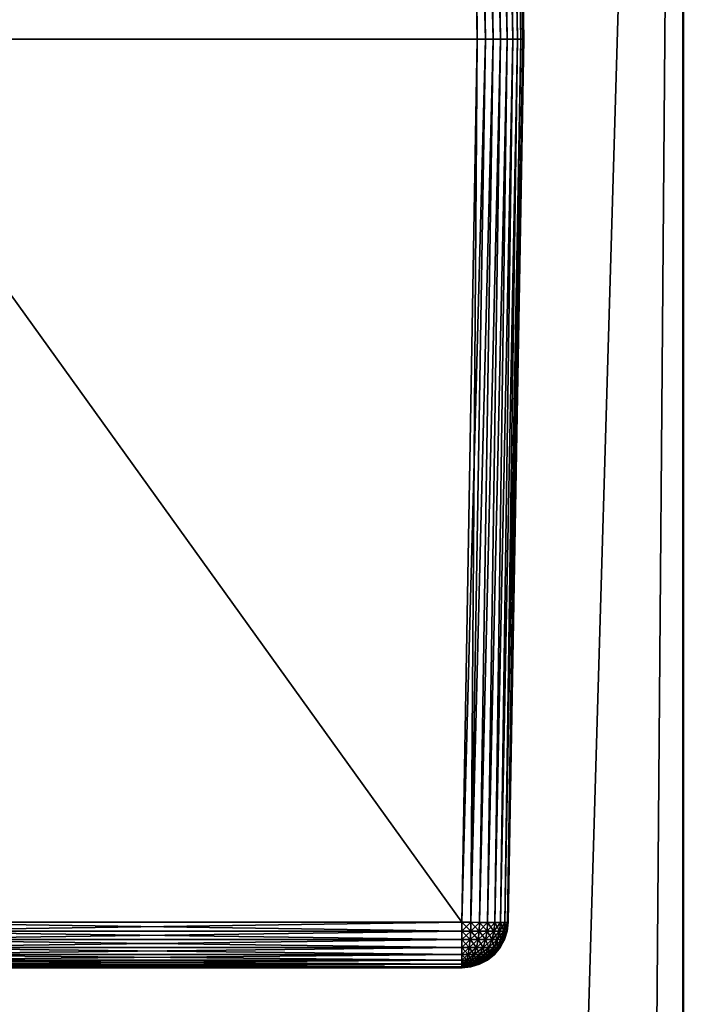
# Model space of a CAD drawing. Header units: metres. Extents: x -59 to 28, y 0 to 1680.
# Tile 111 of 115: x -13 to -6, y 1593 to 1604. Entities that reach past the tile are written whole.
import ezdxf

# ---------------------------------------------------------------- set-up
doc = ezdxf.new("R2010")
doc.units = ezdxf.units.M

msp = doc.modelspace()

# ---------------------------------------------------------------- linework, layer by layer
at = {"layer": 'ELYT3PV160'}
for points in [[(-7.999924, 1603.699951, 855), (-8.165899, 1613.20874, 854.834045), (-15.000076, 1603.699951, 855)], [(-8.165899, 1613.20874, 854.834045), (-14.834101, 1613.20874, 854.834045), (-15.000076, 1603.699951, 855)], [(-7.999924, 1603.699951, 645), (-15.000076, 1603.699951, 645), (-8.165899, 1613.20874, 645.165955)], [(-15.000076, 1603.699951, 645), (-14.834101, 1613.20874, 645.165955), (-8.165899, 1613.20874, 645.165955)], [(-8.165899, 1613.20874, 854.834045), (-7.999924, 1603.699951, 855), (-8.068388, 1613.210205, 854.824402)], [(-8.165899, 1613.20874, 645.165955), (-8.068388, 1613.210205, 645.175598), (-7.913006, 1603.699951, 645.007629)], [(-7.999924, 1603.699951, 645), (-8.165899, 1613.20874, 645.165955), (-7.913006, 1603.699951, 645.007629)], [(-8.068388, 1613.210205, 854.824402), (-7.828789, 1603.699951, 854.969788), (-7.974622, 1613.211426, 854.795898)], [(-8.068388, 1613.210205, 645.175598), (-7.974622, 1613.211426, 645.204102), (-7.828789, 1603.699951, 645.030212)], [(-7.999924, 1603.699951, 855), (-7.913006, 1603.699951, 854.992371), (-8.068388, 1613.210205, 854.824402)], [(-8.068388, 1613.210205, 854.824402), (-7.913006, 1603.699951, 854.992371), (-7.828789, 1603.699951, 854.969788)], [(-7.913006, 1603.699951, 645.007629), (-8.068388, 1613.210205, 645.175598), (-7.828789, 1603.699951, 645.030212)], [(-7.974622, 1613.211426, 854.795898), (-7.749841, 1603.699951, 854.932983), (-7.888204, 1613.212158, 854.749695)], [(-7.974622, 1613.211426, 645.204102), (-7.888204, 1613.212158, 645.250305), (-7.749841, 1603.699951, 645.067017)], [(-7.828789, 1603.699951, 854.969788), (-7.749841, 1603.699951, 854.932983), (-7.974622, 1613.211426, 854.795898)], [(-7.828789, 1603.699951, 645.030212), (-7.974622, 1613.211426, 645.204102), (-7.749841, 1603.699951, 645.067017)], [(-7.888204, 1613.212158, 854.749695), (-7.678531, 1603.699951, 854.882996), (-7.812454, 1613.21228, 854.687561)], [(-7.888204, 1613.212158, 645.250305), (-7.812454, 1613.21228, 645.312439), (-7.678531, 1603.699951, 645.117004)], [(-7.749841, 1603.699951, 854.932983), (-7.678531, 1603.699951, 854.882996), (-7.888204, 1613.212158, 854.749695)], [(-7.749841, 1603.699951, 645.067017), (-7.888204, 1613.212158, 645.250305), (-7.678531, 1603.699951, 645.117004)], [(-7.678531, 1603.699951, 854.882996), (-7.616983, 1603.699951, 854.821472), (-7.812454, 1613.21228, 854.687561)], [(-7.812454, 1613.21228, 854.687561), (-7.616983, 1603.699951, 854.821472), (-7.750281, 1613.212158, 854.611816)], [(-7.678531, 1603.699951, 645.117004), (-7.812454, 1613.21228, 645.312439), (-7.616983, 1603.699951, 645.178528)], [(-7.812454, 1613.21228, 645.312439), (-7.750281, 1613.212158, 645.388184), (-7.616983, 1603.699951, 645.178528)], [(-7.616983, 1603.699951, 854.821472), (-7.567035, 1603.699951, 854.750183), (-7.750281, 1613.212158, 854.611816)], [(-7.750281, 1613.212158, 854.611816), (-7.567035, 1603.699951, 854.750183), (-7.704073, 1613.211426, 854.525391)], [(-7.616983, 1603.699951, 645.178528), (-7.750281, 1613.212158, 645.388184), (-7.567035, 1603.699951, 645.249817)], [(-7.750281, 1613.212158, 645.388184), (-7.704073, 1613.211426, 645.474609), (-7.567035, 1603.699951, 645.249817)], [(-7.567035, 1603.699951, 854.750183), (-7.530198, 1603.699951, 854.671204), (-7.704073, 1613.211426, 854.525391)], [(-7.704073, 1613.211426, 854.525391), (-7.530198, 1603.699951, 854.671204), (-7.675607, 1613.210205, 854.431641)], [(-7.567035, 1603.699951, 645.249817), (-7.704073, 1613.211426, 645.474609), (-7.530198, 1603.699951, 645.328796)], [(-7.704073, 1613.211426, 645.474609), (-7.675607, 1613.210205, 645.568359), (-7.530198, 1603.699951, 645.328796)], [(-7.665976, 1613.20874, 854.334106), (-7.675607, 1613.210205, 854.431641), (-7.507612, 1603.699951, 854.586975)], [(-7.507612, 1603.699951, 854.586975), (-7.675607, 1613.210205, 854.431641), (-7.530198, 1603.699951, 854.671204)], [(-7.665976, 1613.20874, 645.665894), (-7.5, 1603.699951, 645.499939), (-7.675607, 1613.210205, 645.568359)], [(-7.5, 1603.699951, 645.499939), (-7.507612, 1603.699951, 645.413025), (-7.675607, 1613.210205, 645.568359)], [(-7.675607, 1613.210205, 645.568359), (-7.507612, 1603.699951, 645.413025), (-7.530198, 1603.699951, 645.328796)], [(-7.5, 1603.699951, 854.500061), (-7.5, 1603.699951, 645.499939), (-7.665976, 1613.20874, 854.334106)], [(-7.5, 1603.699951, 645.499939), (-7.665976, 1613.20874, 645.665894), (-7.665976, 1613.20874, 854.334106)], [(-7.5, 1603.699951, 854.500061), (-7.665976, 1613.20874, 854.334106), (-7.507612, 1603.699951, 854.586975)], [(-7.999924, 1603.699951, 855), (-15.000076, 1603.699951, 855), (-8.165899, 1594.191284, 854.834045)], [(-15.000076, 1603.699951, 855), (-14.834101, 1594.191284, 854.834045), (-8.165899, 1594.191284, 854.834045)], [(-7.999924, 1603.699951, 645), (-8.165899, 1594.191284, 645.165955), (-15.000076, 1603.699951, 645)], [(-8.165899, 1594.191284, 645.165955), (-14.834101, 1594.191284, 645.165955), (-15.000076, 1603.699951, 645)], [(-7.999924, 1603.699951, 855), (-8.165899, 1594.191284, 854.834045), (-7.913006, 1603.699951, 854.992371)], [(-8.165899, 1594.191284, 854.834045), (-8.068388, 1594.189697, 854.824402), (-7.913006, 1603.699951, 854.992371)], [(-8.165899, 1594.191284, 645.165955), (-7.999924, 1603.699951, 645), (-8.068388, 1594.189697, 645.175598)], [(-7.974622, 1594.188599, 854.795898), (-7.828789, 1603.699951, 854.969788), (-8.068388, 1594.189697, 854.824402)], [(-7.913006, 1603.699951, 854.992371), (-8.068388, 1594.189697, 854.824402), (-7.828789, 1603.699951, 854.969788)], [(-7.974622, 1594.188599, 645.204102), (-8.068388, 1594.189697, 645.175598), (-7.828789, 1603.699951, 645.030212)], [(-7.999924, 1603.699951, 645), (-7.913006, 1603.699951, 645.007629), (-8.068388, 1594.189697, 645.175598)], [(-8.068388, 1594.189697, 645.175598), (-7.913006, 1603.699951, 645.007629), (-7.828789, 1603.699951, 645.030212)], [(-7.888204, 1594.187866, 854.749695), (-7.749841, 1603.699951, 854.932983), (-7.974622, 1594.188599, 854.795898)], [(-7.749841, 1603.699951, 854.932983), (-7.828789, 1603.699951, 854.969788), (-7.974622, 1594.188599, 854.795898)], [(-7.888204, 1594.187866, 645.250305), (-7.974622, 1594.188599, 645.204102), (-7.749841, 1603.699951, 645.067017)], [(-7.749841, 1603.699951, 645.067017), (-7.974622, 1594.188599, 645.204102), (-7.828789, 1603.699951, 645.030212)], [(-7.812454, 1594.187622, 854.687561), (-7.678531, 1603.699951, 854.882996), (-7.888204, 1594.187866, 854.749695)], [(-7.678531, 1603.699951, 854.882996), (-7.749841, 1603.699951, 854.932983), (-7.888204, 1594.187866, 854.749695)], [(-7.812454, 1594.187622, 645.312439), (-7.888204, 1594.187866, 645.250305), (-7.678531, 1603.699951, 645.117004)], [(-7.678531, 1603.699951, 645.117004), (-7.888204, 1594.187866, 645.250305), (-7.749841, 1603.699951, 645.067017)], [(-7.750281, 1594.187866, 854.611816), (-7.616983, 1603.699951, 854.821472), (-7.812454, 1594.187622, 854.687561)], [(-7.616983, 1603.699951, 854.821472), (-7.678531, 1603.699951, 854.882996), (-7.812454, 1594.187622, 854.687561)], [(-7.750281, 1594.187866, 645.388184), (-7.812454, 1594.187622, 645.312439), (-7.616983, 1603.699951, 645.178528)], [(-7.616983, 1603.699951, 645.178528), (-7.812454, 1594.187622, 645.312439), (-7.678531, 1603.699951, 645.117004)], [(-7.704073, 1594.188599, 854.525391), (-7.567035, 1603.699951, 854.750183), (-7.750281, 1594.187866, 854.611816)], [(-7.567035, 1603.699951, 854.750183), (-7.616983, 1603.699951, 854.821472), (-7.750281, 1594.187866, 854.611816)], [(-7.704073, 1594.188599, 645.474609), (-7.750281, 1594.187866, 645.388184), (-7.567035, 1603.699951, 645.249817)], [(-7.567035, 1603.699951, 645.249817), (-7.750281, 1594.187866, 645.388184), (-7.616983, 1603.699951, 645.178528)], [(-7.675607, 1594.189697, 854.431641), (-7.530198, 1603.699951, 854.671204), (-7.704073, 1594.188599, 854.525391)], [(-7.530198, 1603.699951, 854.671204), (-7.567035, 1603.699951, 854.750183), (-7.704073, 1594.188599, 854.525391)], [(-7.675607, 1594.189697, 645.568359), (-7.704073, 1594.188599, 645.474609), (-7.530198, 1603.699951, 645.328796)], [(-7.530198, 1603.699951, 645.328796), (-7.704073, 1594.188599, 645.474609), (-7.567035, 1603.699951, 645.249817)], [(-7.665976, 1594.191284, 854.334106), (-7.5, 1603.699951, 854.500061), (-7.675607, 1594.189697, 854.431641)], [(-7.5, 1603.699951, 854.500061), (-7.507612, 1603.699951, 854.586975), (-7.675607, 1594.189697, 854.431641)], [(-7.675607, 1594.189697, 854.431641), (-7.507612, 1603.699951, 854.586975), (-7.530198, 1603.699951, 854.671204)], [(-7.665976, 1594.191284, 645.665894), (-7.675607, 1594.189697, 645.568359), (-7.507612, 1603.699951, 645.413025)], [(-7.507612, 1603.699951, 645.413025), (-7.675607, 1594.189697, 645.568359), (-7.530198, 1603.699951, 645.328796)], [(-7.5, 1603.699951, 854.500061), (-7.665976, 1594.191284, 854.334106), (-7.5, 1603.699951, 645.499939)], [(-7.665976, 1594.191284, 854.334106), (-7.665976, 1594.191284, 645.665894), (-7.5, 1603.699951, 645.499939)], [(-7.5, 1603.699951, 645.499939), (-7.665976, 1594.191284, 645.665894), (-7.507612, 1603.699951, 645.413025)], [(-8.165899, 1594.191284, 854.834045), (-14.834101, 1594.191284, 854.834045), (-8.165899, 1594.094971, 854.822937)], [(-14.834101, 1594.191284, 854.834045), (-14.834101, 1594.094971, 854.822937), (-8.165899, 1594.094971, 854.822937)], [(-14.834101, 1594.191284, 645.165955), (-8.165899, 1594.191284, 645.165955), (-14.834101, 1594.094971, 645.177063)], [(-8.165899, 1594.191284, 645.165955), (-8.165899, 1594.094971, 645.177063), (-14.834101, 1594.094971, 645.177063)], [(-8.165899, 1594.094971, 854.822937), (-8.07053, 1594.094971, 854.813538), (-8.165899, 1594.191284, 854.834045)], [(-8.07053, 1594.094971, 854.813538), (-8.068388, 1594.189697, 854.824402), (-8.165899, 1594.191284, 854.834045)], [(-8.165899, 1594.191284, 645.165955), (-8.068388, 1594.189697, 645.175598), (-8.165899, 1594.094971, 645.177063)], [(-8.068388, 1594.189697, 645.175598), (-8.07053, 1594.094971, 645.186462), (-8.165899, 1594.094971, 645.177063)], [(-8.07053, 1594.094971, 854.813538), (-7.978826, 1594.094971, 854.785706), (-8.068388, 1594.189697, 854.824402)], [(-8.068388, 1594.189697, 645.175598), (-7.974622, 1594.188599, 645.204102), (-8.07053, 1594.094971, 645.186462)], [(-7.974622, 1594.188599, 645.204102), (-7.978826, 1594.094971, 645.214294), (-8.07053, 1594.094971, 645.186462)], [(-7.978826, 1594.094971, 854.785706), (-7.974622, 1594.188599, 854.795898), (-8.068388, 1594.189697, 854.824402)], [(-7.978826, 1594.094971, 854.785706), (-7.894311, 1594.094971, 854.74054), (-7.974622, 1594.188599, 854.795898)], [(-7.974622, 1594.188599, 645.204102), (-7.888204, 1594.187866, 645.250305), (-7.978826, 1594.094971, 645.214294)], [(-7.888204, 1594.187866, 645.250305), (-7.894311, 1594.094971, 645.25946), (-7.978826, 1594.094971, 645.214294)], [(-7.894311, 1594.094971, 854.74054), (-7.888204, 1594.187866, 854.749695), (-7.974622, 1594.188599, 854.795898)], [(-7.894311, 1594.094971, 854.74054), (-7.820233, 1594.094971, 854.679749), (-7.888204, 1594.187866, 854.749695)], [(-7.888204, 1594.187866, 645.250305), (-7.812454, 1594.187622, 645.312439), (-7.894311, 1594.094971, 645.25946)], [(-7.812454, 1594.187622, 645.312439), (-7.820233, 1594.094971, 645.320251), (-7.894311, 1594.094971, 645.25946)], [(-7.820233, 1594.094971, 854.679749), (-7.812454, 1594.187622, 854.687561), (-7.888204, 1594.187866, 854.749695)], [(-7.812454, 1594.187622, 645.312439), (-7.750281, 1594.187866, 645.388184), (-7.820233, 1594.094971, 645.320251)], [(-7.750281, 1594.187866, 645.388184), (-7.759439, 1594.094971, 645.394287), (-7.820233, 1594.094971, 645.320251)], [(-7.820233, 1594.094971, 854.679749), (-7.759439, 1594.094971, 854.605713), (-7.812454, 1594.187622, 854.687561)], [(-7.759439, 1594.094971, 854.605713), (-7.750281, 1594.187866, 854.611816), (-7.812454, 1594.187622, 854.687561)], [(-7.750281, 1594.187866, 645.388184), (-7.704073, 1594.188599, 645.474609), (-7.759439, 1594.094971, 645.394287)], [(-7.704073, 1594.188599, 645.474609), (-7.714264, 1594.094971, 645.478821), (-7.759439, 1594.094971, 645.394287)], [(-7.759439, 1594.094971, 854.605713), (-7.714264, 1594.094971, 854.521179), (-7.750281, 1594.187866, 854.611816)], [(-7.714264, 1594.094971, 854.521179), (-7.704073, 1594.188599, 854.525391), (-7.750281, 1594.187866, 854.611816)], [(-7.704073, 1594.188599, 645.474609), (-7.675607, 1594.189697, 645.568359), (-7.714264, 1594.094971, 645.478821)], [(-7.675607, 1594.189697, 645.568359), (-7.686447, 1594.094971, 645.570557), (-7.714264, 1594.094971, 645.478821)], [(-7.714264, 1594.094971, 854.521179), (-7.686447, 1594.094971, 854.429443), (-7.704073, 1594.188599, 854.525391)], [(-7.686447, 1594.094971, 854.429443), (-7.675607, 1594.189697, 854.431641), (-7.704073, 1594.188599, 854.525391)], [(-7.675607, 1594.189697, 645.568359), (-7.665976, 1594.191284, 645.665894), (-7.686447, 1594.094971, 645.570557)], [(-7.665976, 1594.191284, 645.665894), (-7.677053, 1594.094971, 645.665894), (-7.686447, 1594.094971, 645.570557)], [(-7.686447, 1594.094971, 854.429443), (-7.677053, 1594.094971, 854.334106), (-7.675607, 1594.189697, 854.431641)], [(-7.665976, 1594.191284, 645.665894), (-7.665976, 1594.191284, 854.334106), (-7.677053, 1594.094971, 645.665894)], [(-7.665976, 1594.191284, 854.334106), (-7.677053, 1594.094971, 854.334106), (-7.677053, 1594.094971, 645.665894)], [(-7.677053, 1594.094971, 854.334106), (-7.665976, 1594.191284, 854.334106), (-7.675607, 1594.189697, 854.431641)], [(-8.165899, 1594.094971, 854.822937), (-14.834101, 1594.094971, 854.822937), (-8.165899, 1594.002686, 854.793518)], [(-14.834101, 1594.094971, 854.822937), (-14.834101, 1594.002686, 854.793518), (-8.165899, 1594.002686, 854.793518)], [(-14.834101, 1594.094971, 645.177063), (-8.165899, 1594.094971, 645.177063), (-14.834101, 1594.002686, 645.206482)], [(-8.165899, 1594.094971, 645.177063), (-8.165899, 1594.002686, 645.206482), (-14.834101, 1594.002686, 645.206482)], [(-8.165899, 1594.002686, 854.793518), (-8.076276, 1594.002686, 854.784668), (-8.165899, 1594.094971, 854.822937)], [(-8.076276, 1594.002686, 854.784668), (-8.07053, 1594.094971, 854.813538), (-8.165899, 1594.094971, 854.822937)], [(-8.165899, 1594.094971, 645.177063), (-8.07053, 1594.094971, 645.186462), (-8.165899, 1594.002686, 645.206482)], [(-8.07053, 1594.094971, 645.186462), (-8.076276, 1594.002686, 645.215332), (-8.165899, 1594.002686, 645.206482)], [(-8.076276, 1594.002686, 854.784668), (-7.990096, 1594.002686, 854.758545), (-8.07053, 1594.094971, 854.813538)], [(-8.07053, 1594.094971, 645.186462), (-7.978826, 1594.094971, 645.214294), (-8.076276, 1594.002686, 645.215332)], [(-7.978826, 1594.094971, 645.214294), (-7.990096, 1594.002686, 645.241455), (-8.076276, 1594.002686, 645.215332)], [(-7.990096, 1594.002686, 854.758545), (-7.978826, 1594.094971, 854.785706), (-8.07053, 1594.094971, 854.813538)], [(-7.990096, 1594.002686, 854.758545), (-7.910673, 1594.002686, 854.716064), (-7.978826, 1594.094971, 854.785706)], [(-7.978826, 1594.094971, 645.214294), (-7.894311, 1594.094971, 645.25946), (-7.990096, 1594.002686, 645.241455)], [(-7.894311, 1594.094971, 645.25946), (-7.910673, 1594.002686, 645.283936), (-7.990096, 1594.002686, 645.241455)], [(-7.910673, 1594.002686, 854.716064), (-7.894311, 1594.094971, 854.74054), (-7.978826, 1594.094971, 854.785706)], [(-7.910673, 1594.002686, 854.716064), (-7.841057, 1594.002686, 854.658936), (-7.894311, 1594.094971, 854.74054)], [(-7.894311, 1594.094971, 645.25946), (-7.820233, 1594.094971, 645.320251), (-7.910673, 1594.002686, 645.283936)], [(-7.820233, 1594.094971, 645.320251), (-7.841057, 1594.002686, 645.341064), (-7.910673, 1594.002686, 645.283936)], [(-7.841057, 1594.002686, 854.658936), (-7.820233, 1594.094971, 854.679749), (-7.894311, 1594.094971, 854.74054)], [(-7.841057, 1594.002686, 854.658936), (-7.783926, 1594.002686, 854.589355), (-7.820233, 1594.094971, 854.679749)], [(-7.820233, 1594.094971, 645.320251), (-7.759439, 1594.094971, 645.394287), (-7.841057, 1594.002686, 645.341064)], [(-7.759439, 1594.094971, 645.394287), (-7.783926, 1594.002686, 645.410645), (-7.841057, 1594.002686, 645.341064)], [(-7.783926, 1594.002686, 854.589355), (-7.759439, 1594.094971, 854.605713), (-7.820233, 1594.094971, 854.679749)], [(-7.783926, 1594.002686, 854.589355), (-7.741473, 1594.002686, 854.509888), (-7.759439, 1594.094971, 854.605713)], [(-7.759439, 1594.094971, 645.394287), (-7.714264, 1594.094971, 645.478821), (-7.783926, 1594.002686, 645.410645)], [(-7.714264, 1594.094971, 645.478821), (-7.741473, 1594.002686, 645.490112), (-7.783926, 1594.002686, 645.410645)], [(-7.741473, 1594.002686, 854.509888), (-7.714264, 1594.094971, 854.521179), (-7.759439, 1594.094971, 854.605713)], [(-7.741473, 1594.002686, 854.509888), (-7.715331, 1594.002686, 854.423706), (-7.714264, 1594.094971, 854.521179)], [(-7.714264, 1594.094971, 645.478821), (-7.686447, 1594.094971, 645.570557), (-7.741473, 1594.002686, 645.490112)], [(-7.686447, 1594.094971, 645.570557), (-7.715331, 1594.002686, 645.576294), (-7.741473, 1594.002686, 645.490112)], [(-7.715331, 1594.002686, 854.423706), (-7.706504, 1594.002686, 854.334106), (-7.686447, 1594.094971, 854.429443)], [(-7.715331, 1594.002686, 854.423706), (-7.686447, 1594.094971, 854.429443), (-7.714264, 1594.094971, 854.521179)], [(-7.686447, 1594.094971, 645.570557), (-7.677053, 1594.094971, 645.665894), (-7.715331, 1594.002686, 645.576294)], [(-7.677053, 1594.094971, 645.665894), (-7.706504, 1594.002686, 645.665894), (-7.715331, 1594.002686, 645.576294)], [(-7.677053, 1594.094971, 645.665894), (-7.677053, 1594.094971, 854.334106), (-7.706504, 1594.002686, 645.665894)], [(-7.677053, 1594.094971, 854.334106), (-7.706504, 1594.002686, 854.334106), (-7.706504, 1594.002686, 645.665894)], [(-7.706504, 1594.002686, 854.334106), (-7.677053, 1594.094971, 854.334106), (-7.686447, 1594.094971, 854.429443)], [(-8.165899, 1594.002686, 854.793518), (-14.834101, 1594.002686, 854.793518), (-8.165899, 1593.917725, 854.746765)], [(-14.834101, 1594.002686, 854.793518), (-14.834101, 1593.917725, 854.746765), (-8.165899, 1593.917725, 854.746765)], [(-14.834101, 1594.002686, 645.206482), (-8.165899, 1594.002686, 645.206482), (-14.834101, 1593.917725, 645.253235)], [(-8.165899, 1594.002686, 645.206482), (-8.165899, 1593.917725, 645.253235), (-14.834101, 1593.917725, 645.253235)], [(-8.165899, 1593.917725, 854.746765), (-8.085389, 1593.917725, 854.738831), (-8.165899, 1594.002686, 854.793518)], [(-8.085389, 1593.917725, 854.738831), (-8.076276, 1594.002686, 854.784668), (-8.165899, 1594.002686, 854.793518)], [(-8.165899, 1594.002686, 645.206482), (-8.076276, 1594.002686, 645.215332), (-8.165899, 1593.917725, 645.253235)], [(-8.076276, 1594.002686, 645.215332), (-8.085389, 1593.917725, 645.261169), (-8.165899, 1593.917725, 645.253235)], [(-8.085389, 1593.917725, 854.738831), (-8.007974, 1593.917725, 854.715393), (-8.076276, 1594.002686, 854.784668)], [(-8.076276, 1594.002686, 645.215332), (-7.990096, 1594.002686, 645.241455), (-8.085389, 1593.917725, 645.261169)], [(-7.990096, 1594.002686, 645.241455), (-8.007974, 1593.917725, 645.284607), (-8.085389, 1593.917725, 645.261169)], [(-8.007974, 1593.917725, 854.715393), (-7.990096, 1594.002686, 854.758545), (-8.076276, 1594.002686, 854.784668)], [(-8.007974, 1593.917725, 854.715393), (-7.936626, 1593.917725, 854.677246), (-7.990096, 1594.002686, 854.758545)], [(-7.990096, 1594.002686, 645.241455), (-7.910673, 1594.002686, 645.283936), (-8.007974, 1593.917725, 645.284607)], [(-7.910673, 1594.002686, 645.283936), (-7.936626, 1593.917725, 645.322754), (-8.007974, 1593.917725, 645.284607)], [(-7.936626, 1593.917725, 854.677246), (-7.910673, 1594.002686, 854.716064), (-7.990096, 1594.002686, 854.758545)], [(-7.936626, 1593.917725, 854.677246), (-7.874091, 1593.917725, 854.625916), (-7.910673, 1594.002686, 854.716064)], [(-7.910673, 1594.002686, 645.283936), (-7.841057, 1594.002686, 645.341064), (-7.936626, 1593.917725, 645.322754)], [(-7.841057, 1594.002686, 645.341064), (-7.874091, 1593.917725, 645.374084), (-7.936626, 1593.917725, 645.322754)], [(-7.874091, 1593.917725, 854.625916), (-7.841057, 1594.002686, 854.658936), (-7.910673, 1594.002686, 854.716064)], [(-7.874091, 1593.917725, 854.625916), (-7.822768, 1593.917725, 854.563354), (-7.841057, 1594.002686, 854.658936)], [(-7.841057, 1594.002686, 645.341064), (-7.783926, 1594.002686, 645.410645), (-7.874091, 1593.917725, 645.374084)], [(-7.783926, 1594.002686, 645.410645), (-7.822768, 1593.917725, 645.436646), (-7.874091, 1593.917725, 645.374084)], [(-7.822768, 1593.917725, 854.563354), (-7.783926, 1594.002686, 854.589355), (-7.841057, 1594.002686, 854.658936)], [(-7.822768, 1593.917725, 854.563354), (-7.784633, 1593.917725, 854.492004), (-7.783926, 1594.002686, 854.589355)], [(-7.783926, 1594.002686, 645.410645), (-7.741473, 1594.002686, 645.490112), (-7.822768, 1593.917725, 645.436646)], [(-7.741473, 1594.002686, 645.490112), (-7.784633, 1593.917725, 645.507996), (-7.822768, 1593.917725, 645.436646)], [(-7.784633, 1593.917725, 854.492004), (-7.761149, 1593.917725, 854.414612), (-7.741473, 1594.002686, 854.509888)], [(-7.784633, 1593.917725, 854.492004), (-7.741473, 1594.002686, 854.509888), (-7.783926, 1594.002686, 854.589355)], [(-7.741473, 1594.002686, 645.490112), (-7.715331, 1594.002686, 645.576294), (-7.784633, 1593.917725, 645.507996)], [(-7.715331, 1594.002686, 645.576294), (-7.761149, 1593.917725, 645.585388), (-7.784633, 1593.917725, 645.507996)], [(-7.761149, 1593.917725, 854.414612), (-7.753219, 1593.917725, 854.334106), (-7.715331, 1594.002686, 854.423706)], [(-7.761149, 1593.917725, 854.414612), (-7.715331, 1594.002686, 854.423706), (-7.741473, 1594.002686, 854.509888)], [(-7.715331, 1594.002686, 645.576294), (-7.706504, 1594.002686, 645.665894), (-7.761149, 1593.917725, 645.585388)], [(-7.706504, 1594.002686, 645.665894), (-7.753219, 1593.917725, 645.665894), (-7.761149, 1593.917725, 645.585388)], [(-7.706504, 1594.002686, 645.665894), (-7.706504, 1594.002686, 854.334106), (-7.753219, 1593.917725, 645.665894)], [(-7.706504, 1594.002686, 854.334106), (-7.753219, 1593.917725, 854.334106), (-7.753219, 1593.917725, 645.665894)], [(-7.753219, 1593.917725, 854.334106), (-7.706504, 1594.002686, 854.334106), (-7.715331, 1594.002686, 854.423706)], [(-8.165899, 1593.917725, 854.746765), (-14.834101, 1593.917725, 854.746765), (-8.165899, 1593.843384, 854.68457)], [(-14.834101, 1593.917725, 854.746765), (-14.834101, 1593.843384, 854.68457), (-8.165899, 1593.843384, 854.68457)], [(-14.834101, 1593.917725, 645.253235), (-8.165899, 1593.917725, 645.253235), (-14.834101, 1593.843384, 645.31543)], [(-8.165899, 1593.917725, 645.253235), (-8.165899, 1593.843384, 645.31543), (-14.834101, 1593.843384, 645.31543)], [(-8.165899, 1593.843384, 854.68457), (-8.097529, 1593.843384, 854.677795), (-8.165899, 1593.917725, 854.746765)], [(-8.097529, 1593.843384, 854.677795), (-8.085389, 1593.917725, 854.738831), (-8.165899, 1593.917725, 854.746765)], [(-8.165899, 1593.917725, 645.253235), (-8.085389, 1593.917725, 645.261169), (-8.165899, 1593.843384, 645.31543)], [(-8.085389, 1593.917725, 645.261169), (-8.097529, 1593.843384, 645.322205), (-8.165899, 1593.843384, 645.31543)], [(-8.097529, 1593.843384, 854.677795), (-8.031786, 1593.843384, 854.657898), (-8.085389, 1593.917725, 854.738831)], [(-8.085389, 1593.917725, 645.261169), (-8.007974, 1593.917725, 645.284607), (-8.097529, 1593.843384, 645.322205)], [(-8.007974, 1593.917725, 645.284607), (-8.031786, 1593.843384, 645.342102), (-8.097529, 1593.843384, 645.322205)], [(-8.031786, 1593.843384, 854.657898), (-8.007974, 1593.917725, 854.715393), (-8.085389, 1593.917725, 854.738831)], [(-8.031786, 1593.843384, 854.657898), (-7.971197, 1593.843384, 854.625488), (-8.007974, 1593.917725, 854.715393)], [(-8.007974, 1593.917725, 645.284607), (-7.936626, 1593.917725, 645.322754), (-8.031786, 1593.843384, 645.342102)], [(-7.936626, 1593.917725, 645.322754), (-7.971197, 1593.843384, 645.374512), (-8.031786, 1593.843384, 645.342102)], [(-7.971197, 1593.843384, 854.625488), (-7.936626, 1593.917725, 854.677246), (-8.007974, 1593.917725, 854.715393)], [(-7.971197, 1593.843384, 854.625488), (-7.91809, 1593.843384, 854.581909), (-7.936626, 1593.917725, 854.677246)], [(-7.936626, 1593.917725, 645.322754), (-7.874091, 1593.917725, 645.374084), (-7.971197, 1593.843384, 645.374512)], [(-7.874091, 1593.917725, 645.374084), (-7.91809, 1593.843384, 645.418091), (-7.971197, 1593.843384, 645.374512)], [(-7.91809, 1593.843384, 854.581909), (-7.874091, 1593.917725, 854.625916), (-7.936626, 1593.917725, 854.677246)], [(-7.91809, 1593.843384, 854.581909), (-7.874507, 1593.843384, 854.528809), (-7.874091, 1593.917725, 854.625916)], [(-7.874091, 1593.917725, 645.374084), (-7.822768, 1593.917725, 645.436646), (-7.91809, 1593.843384, 645.418091)], [(-7.822768, 1593.917725, 645.436646), (-7.874507, 1593.843384, 645.471191), (-7.91809, 1593.843384, 645.418091)], [(-7.874507, 1593.843384, 854.528809), (-7.842122, 1593.843384, 854.468201), (-7.822768, 1593.917725, 854.563354)], [(-7.874507, 1593.843384, 854.528809), (-7.822768, 1593.917725, 854.563354), (-7.874091, 1593.917725, 854.625916)], [(-7.822768, 1593.917725, 645.436646), (-7.784633, 1593.917725, 645.507996), (-7.874507, 1593.843384, 645.471191)], [(-7.784633, 1593.917725, 645.507996), (-7.842122, 1593.843384, 645.531799), (-7.874507, 1593.843384, 645.471191)], [(-7.842122, 1593.843384, 854.468201), (-7.822178, 1593.843384, 854.402466), (-7.784633, 1593.917725, 854.492004)], [(-7.842122, 1593.843384, 854.468201), (-7.784633, 1593.917725, 854.492004), (-7.822768, 1593.917725, 854.563354)], [(-7.784633, 1593.917725, 645.507996), (-7.761149, 1593.917725, 645.585388), (-7.842122, 1593.843384, 645.531799)], [(-7.761149, 1593.917725, 645.585388), (-7.822178, 1593.843384, 645.597534), (-7.842122, 1593.843384, 645.531799)], [(-7.822178, 1593.843384, 854.402466), (-7.815444, 1593.843384, 854.334106), (-7.761149, 1593.917725, 854.414612)], [(-7.822178, 1593.843384, 854.402466), (-7.761149, 1593.917725, 854.414612), (-7.784633, 1593.917725, 854.492004)], [(-7.761149, 1593.917725, 645.585388), (-7.753219, 1593.917725, 645.665894), (-7.822178, 1593.843384, 645.597534)], [(-7.753219, 1593.917725, 645.665894), (-7.815444, 1593.843384, 645.665894), (-7.822178, 1593.843384, 645.597534)], [(-7.753219, 1593.917725, 645.665894), (-7.753219, 1593.917725, 854.334106), (-7.815444, 1593.843384, 645.665894)], [(-7.753219, 1593.917725, 854.334106), (-7.815444, 1593.843384, 854.334106), (-7.815444, 1593.843384, 645.665894)], [(-7.815444, 1593.843384, 854.334106), (-7.753219, 1593.917725, 854.334106), (-7.761149, 1593.917725, 854.414612)], [(-8.165899, 1593.843384, 854.68457), (-14.834101, 1593.843384, 854.68457), (-8.165899, 1593.782471, 854.609131)], [(-14.834101, 1593.843384, 854.68457), (-14.834101, 1593.782471, 854.609131), (-8.165899, 1593.782471, 854.609131)], [(-14.834101, 1593.843384, 645.31543), (-8.165899, 1593.843384, 645.31543), (-14.834101, 1593.782471, 645.390869)], [(-8.165899, 1593.843384, 645.31543), (-8.165899, 1593.782471, 645.390869), (-14.834101, 1593.782471, 645.390869)], [(-8.165899, 1593.782471, 854.609131), (-14.834101, 1593.782471, 854.609131), (-8.165899, 1593.737183, 854.523438)], [(-14.834101, 1593.782471, 854.609131), (-14.834101, 1593.737183, 854.523438), (-8.165899, 1593.737183, 854.523438)], [(-14.834101, 1593.782471, 645.390869), (-8.165899, 1593.782471, 645.390869), (-14.834101, 1593.737183, 645.476563)], [(-8.165899, 1593.782471, 645.390869), (-8.165899, 1593.737183, 645.476563), (-14.834101, 1593.737183, 645.476563)], [(-8.165899, 1593.782471, 854.609131), (-8.112238, 1593.782471, 854.603882), (-8.165899, 1593.843384, 854.68457)], [(-8.112238, 1593.782471, 854.603882), (-8.097529, 1593.843384, 854.677795), (-8.165899, 1593.843384, 854.68457)], [(-8.165899, 1593.843384, 645.31543), (-8.097529, 1593.843384, 645.322205), (-8.165899, 1593.782471, 645.390869)], [(-8.097529, 1593.843384, 645.322205), (-8.112238, 1593.782471, 645.396118), (-8.165899, 1593.782471, 645.390869)], [(-8.165899, 1593.737183, 854.523438), (-8.128963, 1593.737183, 854.519775), (-8.165899, 1593.782471, 854.609131)], [(-8.128963, 1593.737183, 854.519775), (-8.112238, 1593.782471, 854.603882), (-8.165899, 1593.782471, 854.609131)], [(-8.165899, 1593.782471, 645.390869), (-8.112238, 1593.782471, 645.396118), (-8.165899, 1593.737183, 645.476563)], [(-8.112238, 1593.782471, 645.396118), (-8.128963, 1593.737183, 645.480225), (-8.165899, 1593.737183, 645.476563)], [(-8.128963, 1593.737183, 854.519775), (-8.093448, 1593.737183, 854.509033), (-8.112238, 1593.782471, 854.603882)], [(-8.112238, 1593.782471, 645.396118), (-8.060639, 1593.782471, 645.411804), (-8.128963, 1593.737183, 645.480225)], [(-8.060639, 1593.782471, 645.411804), (-8.093448, 1593.737183, 645.490967), (-8.128963, 1593.737183, 645.480225)], [(-8.112238, 1593.782471, 854.603882), (-8.060639, 1593.782471, 854.588196), (-8.097529, 1593.843384, 854.677795)], [(-8.097529, 1593.843384, 645.322205), (-8.031786, 1593.843384, 645.342102), (-8.112238, 1593.782471, 645.396118)], [(-8.031786, 1593.843384, 645.342102), (-8.060639, 1593.782471, 645.411804), (-8.112238, 1593.782471, 645.396118)], [(-8.093448, 1593.737183, 854.509033), (-8.060639, 1593.782471, 854.588196), (-8.112238, 1593.782471, 854.603882)], [(-8.060639, 1593.782471, 854.588196), (-8.031786, 1593.843384, 854.657898), (-8.097529, 1593.843384, 854.677795)], [(-8.093448, 1593.737183, 854.509033), (-8.060717, 1593.737183, 854.491516), (-8.060639, 1593.782471, 854.588196)], [(-8.060639, 1593.782471, 645.411804), (-8.013085, 1593.782471, 645.437195), (-8.093448, 1593.737183, 645.490967)], [(-8.013085, 1593.782471, 645.437195), (-8.060717, 1593.737183, 645.508484), (-8.093448, 1593.737183, 645.490967)], [(-8.060717, 1593.737183, 854.491516), (-8.032027, 1593.737183, 854.467957), (-8.013085, 1593.782471, 854.562805)], [(-8.060717, 1593.737183, 854.491516), (-8.013085, 1593.782471, 854.562805), (-8.060639, 1593.782471, 854.588196)], [(-8.013085, 1593.782471, 645.437195), (-7.971404, 1593.782471, 645.471375), (-8.060717, 1593.737183, 645.508484)], [(-7.971404, 1593.782471, 645.471375), (-8.032027, 1593.737183, 645.532043), (-8.060717, 1593.737183, 645.508484)], [(-8.060639, 1593.782471, 854.588196), (-8.013085, 1593.782471, 854.562805), (-8.031786, 1593.843384, 854.657898)], [(-8.031786, 1593.843384, 645.342102), (-7.971197, 1593.843384, 645.374512), (-8.060639, 1593.782471, 645.411804)], [(-7.971197, 1593.843384, 645.374512), (-8.013085, 1593.782471, 645.437195), (-8.060639, 1593.782471, 645.411804)], [(-8.032027, 1593.737183, 854.467957), (-8.008482, 1593.737183, 854.43927), (-7.971404, 1593.782471, 854.528625)], [(-8.032027, 1593.737183, 854.467957), (-7.971404, 1593.782471, 854.528625), (-8.013085, 1593.782471, 854.562805)], [(-7.971404, 1593.782471, 645.471375), (-7.937197, 1593.782471, 645.513062), (-8.032027, 1593.737183, 645.532043)], [(-7.937197, 1593.782471, 645.513062), (-8.008482, 1593.737183, 645.56073), (-8.032027, 1593.737183, 645.532043)], [(-8.013085, 1593.782471, 854.562805), (-7.971197, 1593.843384, 854.625488), (-8.031786, 1593.843384, 854.657898)], [(-8.013085, 1593.782471, 854.562805), (-7.971404, 1593.782471, 854.528625), (-7.971197, 1593.843384, 854.625488)], [(-7.971197, 1593.843384, 645.374512), (-7.91809, 1593.843384, 645.418091), (-8.013085, 1593.782471, 645.437195)], [(-7.91809, 1593.843384, 645.418091), (-7.971404, 1593.782471, 645.471375), (-8.013085, 1593.782471, 645.437195)], [(-8.008482, 1593.737183, 854.43927), (-7.990986, 1593.737183, 854.406555), (-7.937197, 1593.782471, 854.486938)], [(-8.008482, 1593.737183, 854.43927), (-7.937197, 1593.782471, 854.486938), (-7.971404, 1593.782471, 854.528625)], [(-7.937197, 1593.782471, 645.513062), (-7.911778, 1593.782471, 645.560669), (-8.008482, 1593.737183, 645.56073)], [(-7.911778, 1593.782471, 645.560669), (-7.990986, 1593.737183, 645.593445), (-8.008482, 1593.737183, 645.56073)], [(-7.990986, 1593.737183, 854.406555), (-7.980213, 1593.737183, 854.371033), (-7.911778, 1593.782471, 854.439331)], [(-7.990986, 1593.737183, 854.406555), (-7.911778, 1593.782471, 854.439331), (-7.937197, 1593.782471, 854.486938)], [(-7.911778, 1593.782471, 645.560669), (-7.896126, 1593.782471, 645.612244), (-7.990986, 1593.737183, 645.593445)], [(-7.896126, 1593.782471, 645.612244), (-7.980213, 1593.737183, 645.628967), (-7.990986, 1593.737183, 645.593445)], [(-7.980213, 1593.737183, 854.371033), (-7.976575, 1593.737183, 854.334106), (-7.896126, 1593.782471, 854.387756)], [(-7.980213, 1593.737183, 854.371033), (-7.896126, 1593.782471, 854.387756), (-7.911778, 1593.782471, 854.439331)], [(-7.896126, 1593.782471, 645.612244), (-7.890841, 1593.782471, 645.665894), (-7.980213, 1593.737183, 645.628967)], [(-7.890841, 1593.782471, 645.665894), (-7.976575, 1593.737183, 645.665894), (-7.980213, 1593.737183, 645.628967)], [(-7.890841, 1593.782471, 645.665894), (-7.890841, 1593.782471, 854.334106), (-7.976575, 1593.737183, 645.665894)], [(-7.890841, 1593.782471, 854.334106), (-7.976575, 1593.737183, 854.334106), (-7.976575, 1593.737183, 645.665894)], [(-7.976575, 1593.737183, 854.334106), (-7.890841, 1593.782471, 854.334106), (-7.896126, 1593.782471, 854.387756)], [(-7.971404, 1593.782471, 854.528625), (-7.937197, 1593.782471, 854.486938), (-7.91809, 1593.843384, 854.581909)], [(-7.971404, 1593.782471, 854.528625), (-7.91809, 1593.843384, 854.581909), (-7.971197, 1593.843384, 854.625488)], [(-7.91809, 1593.843384, 645.418091), (-7.874507, 1593.843384, 645.471191), (-7.971404, 1593.782471, 645.471375)], [(-7.874507, 1593.843384, 645.471191), (-7.937197, 1593.782471, 645.513062), (-7.971404, 1593.782471, 645.471375)], [(-7.937197, 1593.782471, 854.486938), (-7.911778, 1593.782471, 854.439331), (-7.874507, 1593.843384, 854.528809)], [(-7.937197, 1593.782471, 854.486938), (-7.874507, 1593.843384, 854.528809), (-7.91809, 1593.843384, 854.581909)], [(-7.874507, 1593.843384, 645.471191), (-7.842122, 1593.843384, 645.531799), (-7.937197, 1593.782471, 645.513062)], [(-7.842122, 1593.843384, 645.531799), (-7.911778, 1593.782471, 645.560669), (-7.937197, 1593.782471, 645.513062)], [(-7.911778, 1593.782471, 854.439331), (-7.896126, 1593.782471, 854.387756), (-7.842122, 1593.843384, 854.468201)], [(-7.911778, 1593.782471, 854.439331), (-7.842122, 1593.843384, 854.468201), (-7.874507, 1593.843384, 854.528809)], [(-7.842122, 1593.843384, 645.531799), (-7.822178, 1593.843384, 645.597534), (-7.911778, 1593.782471, 645.560669)], [(-7.822178, 1593.843384, 645.597534), (-7.896126, 1593.782471, 645.612244), (-7.911778, 1593.782471, 645.560669)], [(-7.896126, 1593.782471, 854.387756), (-7.890841, 1593.782471, 854.334106), (-7.822178, 1593.843384, 854.402466)], [(-7.896126, 1593.782471, 854.387756), (-7.822178, 1593.843384, 854.402466), (-7.842122, 1593.843384, 854.468201)], [(-7.822178, 1593.843384, 645.597534), (-7.815444, 1593.843384, 645.665894), (-7.896126, 1593.782471, 645.612244)], [(-7.815444, 1593.843384, 645.665894), (-7.890841, 1593.782471, 645.665894), (-7.896126, 1593.782471, 645.612244)], [(-7.815444, 1593.843384, 645.665894), (-7.815444, 1593.843384, 854.334106), (-7.890841, 1593.782471, 645.665894)], [(-7.815444, 1593.843384, 854.334106), (-7.890841, 1593.782471, 854.334106), (-7.890841, 1593.782471, 645.665894)], [(-7.890841, 1593.782471, 854.334106), (-7.815444, 1593.843384, 854.334106), (-7.822178, 1593.843384, 854.402466)], [(-8.165899, 1593.737183, 854.523438), (-14.834101, 1593.737183, 854.523438), (-8.165899, 1593.709351, 854.430603)], [(-14.834101, 1593.737183, 854.523438), (-14.834101, 1593.709351, 854.430603), (-8.165899, 1593.709351, 854.430603)], [(-14.834101, 1593.737183, 645.476563), (-8.165899, 1593.737183, 645.476563), (-14.834101, 1593.709351, 645.569397)], [(-8.165899, 1593.737183, 645.476563), (-8.165899, 1593.709351, 645.569397), (-14.834101, 1593.709351, 645.569397)], [(-8.165899, 1593.709351, 854.430603), (-14.834101, 1593.709351, 854.430603), (-8.165899, 1593.699951, 854.334106)], [(-14.834101, 1593.709351, 854.430603), (-14.834101, 1593.699951, 854.334106), (-8.165899, 1593.699951, 854.334106)], [(-14.834101, 1593.709351, 645.569397), (-8.165899, 1593.709351, 645.569397), (-14.834101, 1593.699951, 645.665894)], [(-8.165899, 1593.709351, 645.569397), (-8.165899, 1593.699951, 645.665894), (-14.834101, 1593.699951, 645.665894)], [(-8.165899, 1593.699951, 645.665894), (-8.165899, 1593.699951, 854.334106), (-14.834101, 1593.699951, 645.665894)], [(-8.165899, 1593.699951, 854.334106), (-14.834101, 1593.699951, 854.334106), (-14.834101, 1593.699951, 645.665894)], [(-8.165899, 1593.709351, 854.430603), (-8.147078, 1593.709351, 854.428711), (-8.165899, 1593.737183, 854.523438)], [(-8.147078, 1593.709351, 854.428711), (-8.128963, 1593.737183, 854.519775), (-8.165899, 1593.737183, 854.523438)], [(-8.165899, 1593.737183, 645.476563), (-8.128963, 1593.737183, 645.480225), (-8.165899, 1593.709351, 645.569397)], [(-8.128963, 1593.737183, 645.480225), (-8.147078, 1593.709351, 645.571289), (-8.165899, 1593.709351, 645.569397)], [(-8.069425, 1593.709351, 645.665894), (-8.069425, 1593.709351, 854.334106), (-8.165899, 1593.699951, 645.665894)], [(-8.069425, 1593.709351, 854.334106), (-8.165899, 1593.699951, 854.334106), (-8.165899, 1593.699951, 645.665894)], [(-8.071278, 1593.709351, 854.352905), (-8.165899, 1593.699951, 854.334106), (-8.069425, 1593.709351, 854.334106)], [(-8.076768, 1593.709351, 854.371033), (-8.165899, 1593.699951, 854.334106), (-8.071278, 1593.709351, 854.352905)], [(-8.085683, 1593.709351, 854.387695), (-8.165899, 1593.699951, 854.334106), (-8.076768, 1593.709351, 854.371033)], [(-8.097681, 1593.709351, 854.402344), (-8.165899, 1593.699951, 854.334106), (-8.085683, 1593.709351, 854.387695)], [(-8.112301, 1593.709351, 854.414307), (-8.165899, 1593.699951, 854.334106), (-8.097681, 1593.709351, 854.402344)], [(-8.12898, 1593.709351, 854.423218), (-8.165899, 1593.699951, 854.334106), (-8.112301, 1593.709351, 854.414307)], [(-8.165899, 1593.699951, 854.334106), (-8.147078, 1593.709351, 854.428711), (-8.165899, 1593.709351, 854.430603)], [(-8.147078, 1593.709351, 854.428711), (-8.165899, 1593.699951, 854.334106), (-8.12898, 1593.709351, 854.423218)], [(-8.147078, 1593.709351, 645.571289), (-8.165899, 1593.699951, 645.665894), (-8.165899, 1593.709351, 645.569397)], [(-8.12898, 1593.709351, 645.576782), (-8.165899, 1593.699951, 645.665894), (-8.147078, 1593.709351, 645.571289)], [(-8.112301, 1593.709351, 645.585693), (-8.165899, 1593.699951, 645.665894), (-8.12898, 1593.709351, 645.576782)], [(-8.097681, 1593.709351, 645.597656), (-8.165899, 1593.699951, 645.665894), (-8.112301, 1593.709351, 645.585693)], [(-8.085683, 1593.709351, 645.612305), (-8.165899, 1593.699951, 645.665894), (-8.097681, 1593.709351, 645.597656)], [(-8.076768, 1593.709351, 645.628967), (-8.165899, 1593.699951, 645.665894), (-8.085683, 1593.709351, 645.612305)], [(-8.165899, 1593.699951, 645.665894), (-8.071278, 1593.709351, 645.647095), (-8.069425, 1593.709351, 645.665894)], [(-8.071278, 1593.709351, 645.647095), (-8.165899, 1593.699951, 645.665894), (-8.076768, 1593.709351, 645.628967)], [(-8.147078, 1593.709351, 854.428711), (-8.12898, 1593.709351, 854.423218), (-8.128963, 1593.737183, 854.519775)], [(-8.128963, 1593.737183, 645.480225), (-8.093448, 1593.737183, 645.490967), (-8.147078, 1593.709351, 645.571289)], [(-8.093448, 1593.737183, 645.490967), (-8.12898, 1593.709351, 645.576782), (-8.147078, 1593.709351, 645.571289)], [(-8.12898, 1593.709351, 854.423218), (-8.112301, 1593.709351, 854.414307), (-8.093448, 1593.737183, 854.509033)], [(-8.12898, 1593.709351, 854.423218), (-8.093448, 1593.737183, 854.509033), (-8.128963, 1593.737183, 854.519775)], [(-8.093448, 1593.737183, 645.490967), (-8.060717, 1593.737183, 645.508484), (-8.12898, 1593.709351, 645.576782)], [(-8.060717, 1593.737183, 645.508484), (-8.112301, 1593.709351, 645.585693), (-8.12898, 1593.709351, 645.576782)], [(-8.112301, 1593.709351, 854.414307), (-8.097681, 1593.709351, 854.402344), (-8.060717, 1593.737183, 854.491516)], [(-8.112301, 1593.709351, 854.414307), (-8.060717, 1593.737183, 854.491516), (-8.093448, 1593.737183, 854.509033)], [(-8.060717, 1593.737183, 645.508484), (-8.032027, 1593.737183, 645.532043), (-8.112301, 1593.709351, 645.585693)], [(-8.032027, 1593.737183, 645.532043), (-8.097681, 1593.709351, 645.597656), (-8.112301, 1593.709351, 645.585693)], [(-8.097681, 1593.709351, 854.402344), (-8.085683, 1593.709351, 854.387695), (-8.032027, 1593.737183, 854.467957)], [(-8.097681, 1593.709351, 854.402344), (-8.032027, 1593.737183, 854.467957), (-8.060717, 1593.737183, 854.491516)], [(-8.032027, 1593.737183, 645.532043), (-8.008482, 1593.737183, 645.56073), (-8.097681, 1593.709351, 645.597656)], [(-8.008482, 1593.737183, 645.56073), (-8.085683, 1593.709351, 645.612305), (-8.097681, 1593.709351, 645.597656)], [(-8.085683, 1593.709351, 854.387695), (-8.076768, 1593.709351, 854.371033), (-8.008482, 1593.737183, 854.43927)], [(-8.085683, 1593.709351, 854.387695), (-8.008482, 1593.737183, 854.43927), (-8.032027, 1593.737183, 854.467957)], [(-8.008482, 1593.737183, 645.56073), (-7.990986, 1593.737183, 645.593445), (-8.085683, 1593.709351, 645.612305)], [(-7.990986, 1593.737183, 645.593445), (-8.076768, 1593.709351, 645.628967), (-8.085683, 1593.709351, 645.612305)], [(-8.076768, 1593.709351, 854.371033), (-8.071278, 1593.709351, 854.352905), (-7.990986, 1593.737183, 854.406555)], [(-8.076768, 1593.709351, 854.371033), (-7.990986, 1593.737183, 854.406555), (-8.008482, 1593.737183, 854.43927)], [(-7.990986, 1593.737183, 645.593445), (-7.980213, 1593.737183, 645.628967), (-8.076768, 1593.709351, 645.628967)], [(-7.980213, 1593.737183, 645.628967), (-8.071278, 1593.709351, 645.647095), (-8.076768, 1593.709351, 645.628967)], [(-8.071278, 1593.709351, 854.352905), (-8.069425, 1593.709351, 854.334106), (-7.980213, 1593.737183, 854.371033)], [(-8.071278, 1593.709351, 854.352905), (-7.980213, 1593.737183, 854.371033), (-7.990986, 1593.737183, 854.406555)], [(-7.980213, 1593.737183, 645.628967), (-7.976575, 1593.737183, 645.665894), (-8.071278, 1593.709351, 645.647095)], [(-7.976575, 1593.737183, 645.665894), (-8.069425, 1593.709351, 645.665894), (-8.071278, 1593.709351, 645.647095)], [(-7.976575, 1593.737183, 645.665894), (-7.976575, 1593.737183, 854.334106), (-8.069425, 1593.709351, 645.665894)], [(-7.976575, 1593.737183, 854.334106), (-8.069425, 1593.709351, 854.334106), (-8.069425, 1593.709351, 645.665894)], [(-8.069425, 1593.709351, 854.334106), (-7.976575, 1593.737183, 854.334106), (-7.980213, 1593.737183, 854.371033)]]:
    msp.add_3dface(points, dxfattribs=at)
at = {"layer": 'ELYT3PV163'}
for points in [[(0.5, 1627.699951, 1436), (-57.788193, 52.299999, 1436), (-1.5, 1627.699951, 1436)], [(-57.788193, 52.299999, 1436), (0.5, 1627.699951, 1436), (-18.5, 52.299999, 1436)], [(-1.5, 1627.699951, 1436), (-57.788193, 52.299999, 1436), (-52, 1627.699951, 1436)], [(-52, 1627.699951, 1500), (-52.222115, 52.299999, 1500), (-5.785933, 1627.699951, 1500)], [(-52.222115, 52.299999, 1500), (-18.5, 52.299999, 1500), (-5.785933, 1627.699951, 1500)], [(-0.5, 52.299999), (-48.5, 1627.699951), (-1.5, 1627.699951)], [(-18.5, 52.299999), (-48.5, 1627.699951), (-1.5, 52.299999)], [(-1.5, 52.299999), (-48.5, 1627.699951), (-0.5, 52.299999)], [(-1.5, 52.299999, 17.368767), (-48.174313, 1627.699951, 13.285294), (-18.5, 52.299999, 15.88146)], [(-48.174313, 1627.699951, 13.285294), (0, 52.299999, 17.5), (-1.5, 1627.699951, 17.368767)], [(0, 52.299999, 17.5), (-48.174313, 1627.699951, 13.285294), (-1.5, 52.299999, 17.368767)], [(-5.785933, 1627.699951, 1500), (-18.5, 52.299999, 1500), (-5.785933, 52.299999, 1500)], [(-18.5, 52.299999, 1436), (0.5, 1627.699951, 1436), (-1.5, 52.299999, 1436)], [(-5.785933, 1627.699951, 1500), (-5.785933, 52.299999, 1500), (-5.777885, 1627.699951, 1500)], [(-5.785933, 52.299999, 1500), (-5.777885, 52.299999, 1500), (-5.777885, 1627.699951, 1500)]]:
    msp.add_3dface(points, dxfattribs=at)

doc.saveas('drawing.dxf')
